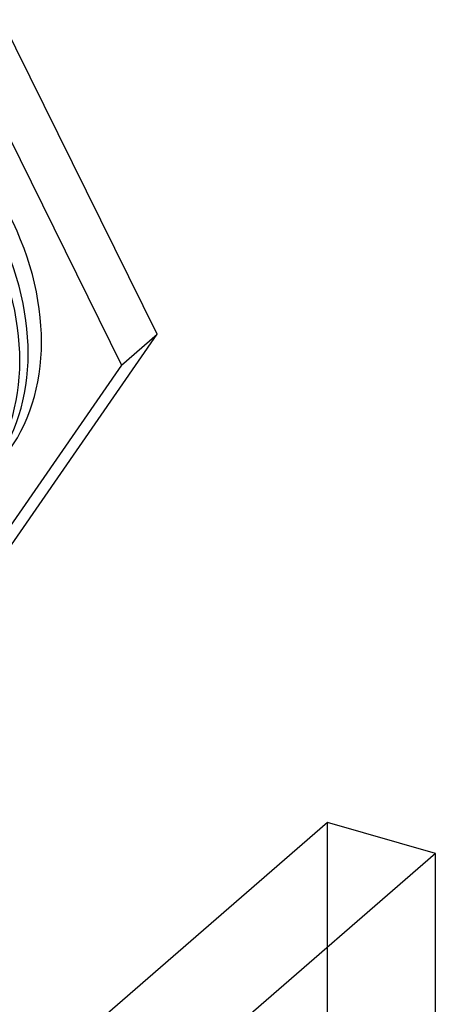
# Model space of a CAD drawing. Header units: millimetres. Extents: x -24 to 80, y -43 to 164.
# Tile 19 of 223: x 8.45 to 13.13, y 4.56 to 15.63. Entities that reach past the tile are written whole.
import ezdxf

# ---------------------------------------------------------------- set-up
doc = ezdxf.new("R2010")
doc.units = ezdxf.units.MM
doc.layers.add('MAIN-2', color=7, linetype='Continuous')

msp = doc.modelspace()

# ---------------------------------------------------------------- linework, layer by layer
at = {"layer": 'MAIN-2'}
for p, q in [((9.995, 12.097), (8.245, 15.633)), ((7.845, 15.287), (9.595, 11.75)), ((8.245, 9.571), (9.995, 12.097)), ((9.595, 11.75), (9.995, 12.097)), ((9.595, 11.75), (7.845, 9.225)), ((11.914, 6.607), (4.414, 0.111)), ((13.127, 6.257), (11.914, 6.607)), ((11.914, -8.982), (11.914, 6.607)), ((13.127, 6.257), (6.227, 0.281)), ((13.127, -9.332), (13.127, 6.257))]:
    msp.add_line(p, q, dxfattribs=at)
for centre, major_axis, start_param, end_param in [((6.095, 12.761), (-1.964, 2.268), -3.141514, -0.857072), ((5.945, 12.631), (1.964, -2.268), 0.000079, 2.284521), ((5.851, 12.55), (-1.964, 2.268), -3.141514, -0.857072)]:
    msp.add_ellipse(centre, major_axis=major_axis, ratio=0.75, start_param=start_param, end_param=end_param, dxfattribs=at)

doc.saveas('drawing.dxf')
